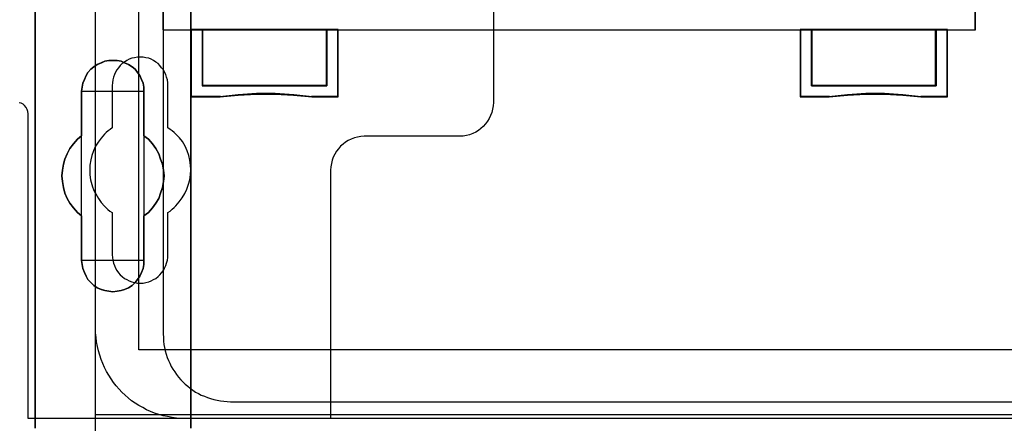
# Model space of a CAD drawing. Extents: x -631805 to -376315, y -40155 to 84873.
# Tile 92 of 256: x -615130 to -614257, y -33639 to -33281. Entities that reach past the tile are written whole.
import ezdxf

# ---------------------------------------------------------------- set-up
doc = ezdxf.new("R2010")
doc.units = 0
doc.header["$MEASUREMENT"] = 0
doc.layers.get('0').update_dxf_attribs({"color": 252})
for name, color, linetype in [('30', 7, 'Continuous'), ('45', 8, 'Continuous'), ('5', 7, 'Continuous'), ('50', 7, 'Continuous')]:
    doc.layers.add(name, color=color, linetype=linetype)

# ---------------------------------------------------------------- blocks, each defined once
blk = doc.blocks.new('*U1036')
at = {"layer": '5', "color": 7}
for points in [[(498.624489, -386.338651), (498.624489, -323.250088), (498.624489, -298.744188), (498.624489, -173.234937), (498.624489, -148.780413), (498.624489, -78.807593), (498.624489, -73.721462), (499.243182, -73.721462), (511.823274, -73.721462), (512.441967, -73.721462), (512.441967, -78.807593), (512.441967, -78.807593), (512.441967, -386.338651)], [(512.442723, -386.341247), (512.442723, -78.807635), (512.442723, -73.721462), (511.824042, -73.721462), (511.824042, -73.721462), (499.244201, -73.721462), (498.62552, -73.721462), (498.62552, -78.807635), (498.62552, -148.781036), (498.62552, -173.235764), (498.62552, -298.746057), (498.62552, -323.25216), (498.62552, -386.341247)]]:
    blk.add_lwpolyline(points, dxfattribs=at)
for points in [[(512.440072, -386.34188), (512.440072, -78.808532), (512.440072, -386.34188)], [(498.62552, -323.250036), (498.62552, -386.34188), (498.62552, -323.250036)], [(508.267581, -356.490112), (508.267581, -360.446102), (508.680179, -360.754361), (509.041202, -361.165373), (509.35065, -361.576385), (509.608524, -362.038773), (509.763248, -362.501162), (509.917972, -362.96355), (510.021122, -363.477315), (510.072696, -363.99108), (510.021122, -364.504845), (509.917972, -365.01861), (509.763248, -365.532375), (509.608524, -365.994763), (509.35065, -366.405775), (509.041202, -366.816787), (508.680179, -367.227799), (508.267581, -367.536058), (508.267581, -371.492049), (508.267581, -371.851684), (508.216007, -372.211319), (508.061283, -372.570955), (507.906558, -372.879214), (507.70026, -373.187473), (507.493961, -373.444355), (507.236087, -373.701238), (506.926639, -373.906744), (506.565616, -374.060873), (506.256168, -374.163626), (505.895145, -374.215003), (505.534122, -374.266379), (505.173099, -374.215003), (504.812076, -374.163626), (504.502628, -374.060873), (504.141605, -373.906744), (503.832156, -373.701238), (503.574283, -373.444355), (503.316409, -373.187473), (503.161685, -372.879214), (503.006961, -372.570955), (502.852237, -372.211319), (502.800662, -371.851684), (502.749087, -371.492049), (502.749087, -367.536058), (502.388064, -367.227799), (502.027041, -366.816787), (501.717593, -366.405775), (501.459719, -365.994763), (501.253421, -365.532375), (501.150271, -365.01861), (501.047122, -364.504845), (500.995547, -363.99108), (501.047122, -363.477315), (501.150271, -362.96355), (501.253421, -362.501162), (501.459719, -362.038773), (501.717593, -361.576385), (502.027041, -361.165373), (502.388064, -360.754361), (502.749087, -360.446102), (502.749087, -356.490112), (502.800662, -356.130476), (502.852237, -355.770841), (503.006961, -355.462582), (503.161685, -355.102946), (503.316409, -354.846064), (503.574283, -354.537805), (503.832156, -354.332299), (504.141605, -354.126793), (504.502628, -353.972663), (504.812076, -353.818534), (505.173099, -353.767157), (505.534122, -353.767157), (505.895145, -353.767157), (506.256168, -353.818534), (506.565616, -353.972663), (506.926639, -354.126793), (507.236087, -354.332299), (507.493961, -354.537805), (507.70026, -354.846064), (507.906558, -355.102946), (508.061283, -355.462582), (508.216007, -355.770841), (508.267581, -356.130476), (508.267581, -356.490112)], [(508.267581, -356.490112), (508.267581, -356.130476), (508.216007, -355.770841), (508.061283, -355.462582), (507.906558, -355.102946), (507.70026, -354.846064), (507.493961, -354.537805), (507.236087, -354.332299), (506.926639, -354.126793), (506.565616, -353.972663), (506.256168, -353.818534), (505.895145, -353.767157), (505.534122, -353.767157), (505.173099, -353.767157), (504.812076, -353.818534), (504.502628, -353.972663), (504.141605, -354.126793), (503.832156, -354.332299), (503.574283, -354.537805), (503.316409, -354.846064), (503.161685, -355.102946), (503.006961, -355.462582), (502.852237, -355.770841), (502.800662, -356.130476), (502.749087, -356.490112), (502.749087, -360.446102), (502.388064, -360.754361), (502.027041, -361.165373), (501.717593, -361.576385), (501.459719, -362.038773), (501.253421, -362.501162), (501.150271, -362.96355), (501.047122, -363.477315), (500.995547, -363.99108), (501.047122, -364.504845), (501.150271, -365.01861), (501.253421, -365.532375), (501.459719, -365.994763), (501.717593, -366.405775), (502.027041, -366.816787), (502.388064, -367.227799), (502.749087, -367.536058), (502.749087, -371.492049), (502.800662, -371.851684), (502.852237, -372.211319), (503.006961, -372.570955), (503.161685, -372.879214), (503.316409, -373.187473), (503.574283, -373.444355), (503.832156, -373.701238), (504.141605, -373.906744), (504.502628, -374.060873), (504.812076, -374.163626), (505.173099, -374.215003), (505.534122, -374.266379), (505.895145, -374.215003), (506.256168, -374.163626), (506.565616, -374.060873), (506.926639, -373.906744), (507.236087, -373.701238), (507.493961, -373.444355), (507.70026, -373.187473), (507.906558, -372.879214), (508.061283, -372.570955), (508.216007, -372.211319), (508.267581, -371.851684), (508.267581, -371.492049), (508.267581, -367.536058), (508.680179, -367.227799), (509.041202, -366.816787), (509.35065, -366.405775), (509.608524, -365.994763), (509.763248, -365.532375), (509.917972, -365.01861), (510.021122, -364.504845), (510.072696, -363.99108), (510.021122, -363.477315), (509.917972, -362.96355), (509.763248, -362.501162), (509.608524, -362.038773), (509.35065, -361.576385), (509.041202, -361.165373), (508.680179, -360.754361), (508.267581, -360.446102), (508.267581, -356.490112)], [(508.267581, -356.490112), (508.267581, -356.130476), (508.216007, -355.770841), (508.061283, -355.462582), (507.906558, -355.102946), (507.70026, -354.846064), (507.493961, -354.537805), (507.236087, -354.332299), (506.926639, -354.126793), (506.565616, -353.972663), (506.256168, -353.818534), (505.895145, -353.767157), (505.534122, -353.767157), (505.173099, -353.767157), (504.812076, -353.818534), (504.502628, -353.972663), (504.141605, -354.126793), (503.832156, -354.332299), (503.574283, -354.537805), (503.316409, -354.846064), (503.161685, -355.102946), (503.006961, -355.462582), (502.852237, -355.770841), (502.800662, -356.130476), (502.749087, -356.490112), (502.749087, -360.446102), (502.388064, -360.754361), (502.027041, -361.165373), (501.717593, -361.576385), (501.459719, -362.038773), (501.253421, -362.501162), (501.150271, -362.96355), (501.047122, -363.477315), (500.995547, -363.99108), (501.047122, -364.504845), (501.150271, -365.01861), (501.253421, -365.532375), (501.459719, -365.994763), (501.717593, -366.405775), (502.027041, -366.816787), (502.388064, -367.227799), (502.749087, -367.536058), (502.749087, -371.492049), (502.800662, -371.851684), (502.852237, -372.211319), (503.006961, -372.570955), (503.161685, -372.879214), (503.316409, -373.187473), (503.574283, -373.444355), (503.832156, -373.701238), (504.141605, -373.906744), (504.502628, -374.060873), (504.812076, -374.163626), (505.173099, -374.215003), (505.534122, -374.266379), (505.895145, -374.215003), (506.256168, -374.163626), (506.565616, -374.060873), (506.926639, -373.906744), (507.236087, -373.701238), (507.493961, -373.444355), (507.70026, -373.187473), (507.906558, -372.879214), (508.061283, -372.570955), (508.216007, -372.211319), (508.267581, -371.851684), (508.267581, -371.492049), (508.267581, -367.536058), (508.680179, -367.227799), (509.041202, -366.816787), (509.35065, -366.405775), (509.608524, -365.994763), (509.763248, -365.532375), (509.917972, -365.01861), (510.021122, -364.504845), (510.072696, -363.99108), (510.021122, -363.477315), (509.917972, -362.96355), (509.763248, -362.501162), (509.608524, -362.038773), (509.35065, -361.576385), (509.041202, -361.165373), (508.680179, -360.754361), (508.267581, -360.446102), (508.267581, -356.490112)], [(508.26734, -356.492089), (508.26734, -356.132193), (508.215757, -355.772296), (508.061006, -355.463813), (507.906254, -355.103916), (507.69992, -354.846847), (507.493585, -354.538365), (507.235666, -354.332709), (506.926164, -354.127054), (506.565078, -353.972813), (506.255575, -353.818571), (505.894489, -353.767157), (505.533403, -353.767157), (505.172317, -353.767157), (504.811231, -353.818571), (504.501729, -353.972813), (504.140643, -354.127054), (503.83114, -354.332709), (503.573222, -354.538365), (503.315303, -354.846847), (503.160552, -355.103916), (503.005801, -355.463813), (502.85105, -355.772296), (502.799466, -356.132193), (502.747882, -356.492089), (508.26734, -356.492089)], [(502.747882, -356.489441), (502.747882, -360.448405), (502.747882, -356.489441)], [(508.264689, -360.448405), (508.264689, -356.489441), (508.264689, -360.448405)], [(502.750533, -360.445757), (502.389213, -360.754092), (502.027892, -361.165205), (501.718188, -361.576319), (501.460102, -362.038822), (501.253633, -362.501324), (501.150399, -362.963827), (501.047164, -363.477719), (500.995547, -363.991611), (501.047164, -364.505503), (501.150399, -365.019395), (501.253633, -365.533287), (501.460102, -365.99579), (501.718188, -366.406903), (502.027892, -366.818017), (502.389213, -367.22913), (502.750533, -367.537465), (502.750533, -360.445757)], [(508.264689, -367.537465), (508.677948, -367.22913), (509.03955, -366.818017), (509.349494, -366.406903), (509.60778, -365.99579), (509.762752, -365.533287), (509.917724, -365.019395), (510.021039, -364.505503), (510.072696, -363.991611), (510.021039, -363.477719), (509.917724, -362.963827), (509.762752, -362.501324), (509.60778, -362.038822), (509.349494, -361.576319), (509.03955, -361.165205), (508.677948, -360.754092), (508.264689, -360.445757), (508.264689, -367.537465)], [(502.747882, -367.534817), (502.747882, -371.493781), (502.747882, -367.534817)], [(508.264689, -371.493781), (508.264689, -367.534817), (508.264689, -371.493781)], [(502.747882, -371.491133), (502.799466, -371.850887), (502.85105, -372.210641), (503.005801, -372.570395), (503.160552, -372.878756), (503.315303, -373.187117), (503.573222, -373.444084), (503.83114, -373.701051), (504.140643, -373.906625), (504.501729, -374.060805), (504.811231, -374.163592), (505.172317, -374.214986), (505.533403, -374.266379), (505.894489, -374.214986), (506.255575, -374.163592), (506.565078, -374.060805), (506.926164, -373.906625), (507.235666, -373.701051), (507.493585, -373.444084), (507.69992, -373.187117), (507.906254, -372.878756), (508.061006, -372.570395), (508.215757, -372.210641), (508.26734, -371.850887), (508.26734, -371.491133), (502.747882, -371.491133)]]:
    blk.add_lwpolyline(points, close=True, dxfattribs=at)
at = {"layer": '50', "color": 7}
for points in [[(503.983265, -85.921426), (839.76091, -85.921426), (839.76091, -735.000783), (503.983265, -735.000783), (503.983265, -85.921426)], [(507.824617, -92.486155), (835.919558, -92.486155), (835.919558, -379.414356), (507.824617, -379.414356), (507.824617, -92.486155)], [(839.76091, -435.77199), (503.983265, -435.77199), (503.983265, -385.150219), (839.76091, -385.150219), (839.76091, -435.77199)]]:
    blk.add_lwpolyline(points, dxfattribs=at)
blk = doc.blocks.new('*U1048')
at = {"layer": '50', "color": 7}
for points in [[(832.001083, -385.499773), (512.000243, -385.499773), (511.580239, -385.499773), (511.181235, -385.457738), (510.782232, -385.415703), (510.383228, -385.331634), (509.984225, -385.247564), (509.606221, -385.142477), (509.228218, -385.016373), (508.871215, -384.869252), (508.514212, -384.72213), (508.178209, -384.532974), (507.842206, -384.343817), (507.506203, -384.133643), (507.1912, -383.92347), (506.897197, -383.671261), (506.603195, -383.419052), (506.330192, -383.166844), (506.07819, -382.893618), (505.826188, -382.599375), (505.574186, -382.305131), (505.364184, -381.989871), (505.154182, -381.653593), (504.96518, -381.317315), (504.776178, -380.981037), (504.629177, -380.623741), (504.482176, -380.266446), (504.356175, -379.888133), (504.251174, -379.50982), (504.167173, -379.11049), (504.083172, -378.71116), (504.041172, -378.31183), (503.999172, -377.9125), (503.999172, -377.492152), (503.999172, -318.475355)], [(515.970229, -384.008872), (827.968097, -384.008872)], [(509.985212, -243.003268), (509.985212, -377.997901), (510.006212, -378.313162), (510.027212, -378.628423), (510.048212, -378.922666), (510.111213, -379.21691), (510.174213, -379.511153), (510.258213, -379.805396), (510.342213, -380.078622), (510.468214, -380.351848), (510.573214, -380.604057), (510.699214, -380.877283), (510.846215, -381.129491), (511.014215, -381.360682), (511.182216, -381.591873), (511.350216, -381.823065), (511.539217, -382.054256), (511.728217, -382.243412), (511.938218, -382.453586), (512.169218, -382.642743), (512.379219, -382.810882), (512.63122, -382.979021), (512.86222, -383.14716), (513.114221, -383.273264), (513.366222, -383.420386), (513.639222, -383.525472), (513.912223, -383.630559), (514.185224, -383.735646), (514.479225, -383.819716), (514.773226, -383.882768), (515.067226, -383.924803), (515.361227, -383.966837), (515.676228, -383.987855), (515.970229, -384.008872)]]:
    blk.add_lwpolyline(points, dxfattribs=at)
blk = doc.blocks.new('*U1049')
at = {"layer": '30', "color": 7}
for points in [[(539.273865, -263.504343), (539.273865, -357.494179), (539.251488, -357.786842), (539.206736, -358.079505), (539.139608, -358.372168), (539.027727, -358.642318), (538.89347, -358.912468), (538.759213, -359.160106), (538.580204, -359.385232), (538.378819, -359.610357), (538.177434, -359.790457), (537.953673, -359.970558), (537.707535, -360.128145), (537.439022, -360.240708), (537.170508, -360.353271), (536.879618, -360.420808), (536.588729, -360.465833), (536.297839, -360.488346), (527.817284, -360.488346), (527.526394, -360.510858), (527.213129, -360.555883), (526.944615, -360.623421), (526.676101, -360.735984), (526.407588, -360.848546), (526.16145, -361.006134), (525.937689, -361.186234), (525.713928, -361.366335), (525.534919, -361.59146), (525.35591, -361.816585), (525.199277, -362.064223), (525.06502, -362.334374), (524.975515, -362.604524), (524.908387, -362.897187), (524.863635, -363.18985), (524.841258, -363.482513), (524.841258, -385.499773), (498.012275, -385.499773), (498.012275, -358.507243), (497.989898, -358.282117), (497.92277, -358.102017), (497.833266, -357.921917), (497.699009, -357.764329), (497.564752, -357.651766), (497.385743, -357.561716), (497.206734, -357.516691)], [(539.273865, -263.504343), (539.273865, -357.494179), (539.251488, -357.786842), (539.206736, -358.079505), (539.139608, -358.372168), (539.027727, -358.642318), (538.89347, -358.912468), (538.759213, -359.160106), (538.580204, -359.385232), (538.378819, -359.610357), (538.177434, -359.790457), (537.953673, -359.970558), (537.707535, -360.128145), (537.439022, -360.240708), (537.170508, -360.353271), (536.879618, -360.420808), (536.588729, -360.465833), (536.297839, -360.488346), (527.817284, -360.488346), (527.526394, -360.510858), (527.213129, -360.555883), (526.944615, -360.623421), (526.676101, -360.735984), (526.407588, -360.848546), (526.16145, -361.006134), (525.937689, -361.186234), (525.713928, -361.366335), (525.534919, -361.59146), (525.35591, -361.816585), (525.199277, -362.064223), (525.06502, -362.334374), (524.975515, -362.604524), (524.908387, -362.897187), (524.863635, -363.18985), (524.841258, -363.482513), (524.841258, -385.499773), (498.012275, -385.499773), (498.012275, -358.507243), (497.989898, -358.282117), (497.92277, -358.102017), (497.833266, -357.921917), (497.699009, -357.764329), (497.564752, -357.651766), (497.385743, -357.561716), (497.206734, -357.516691)], [(510.408935, -370.979376), (510.408935, -367.241868), (510.610341, -367.106777), (510.789369, -366.949171), (510.968396, -366.791566), (511.125046, -366.63396), (511.415965, -366.296233), (511.684507, -365.935992), (511.908291, -365.553235), (512.087319, -365.170478), (512.243968, -364.742691), (512.35586, -364.337419), (512.422996, -363.909632), (512.445374, -363.45933), (512.422996, -363.031543), (512.35586, -362.603756), (512.266347, -362.175969), (512.109697, -361.770697), (512.020184, -361.568061), (511.93067, -361.365425), (511.818778, -361.162789), (511.706885, -360.960153), (511.438344, -360.622426), (511.125046, -360.307215), (510.968396, -360.149609), (510.789369, -360.014518), (510.610341, -359.879427), (510.408935, -359.744337), (510.408935, -355.984314), (510.386557, -355.736648), (510.364178, -355.488981), (510.297043, -355.241315), (510.229907, -355.016164), (510.118015, -354.791013), (510.006123, -354.588377), (509.849474, -354.408256), (509.692825, -354.20562), (509.536176, -354.048014), (509.334769, -353.912924), (509.133363, -353.777833), (508.931957, -353.665258), (508.708173, -353.575197), (508.46201, -353.530167), (508.215847, -353.485137), (507.969684, -353.462622), (507.701143, -353.485137), (507.45498, -353.530167), (507.208817, -353.575197), (506.985032, -353.665258), (506.761248, -353.777833), (506.559842, -353.912924), (506.358435, -354.048014), (506.179408, -354.20562), (506.022759, -354.408256), (505.888488, -354.588377), (505.754217, -354.791013), (505.664703, -355.016164), (505.57519, -355.241315), (505.508054, -355.488981), (505.485676, -355.736648), (505.463297, -355.984314), (505.463297, -359.744337), (505.28427, -359.879427), (505.105242, -360.014518), (504.926215, -360.149609), (504.769565, -360.307215), (504.478646, -360.644941), (504.210104, -361.005183), (503.98632, -361.365425), (503.807292, -361.770697), (503.673021, -362.175969), (503.561129, -362.58124), (503.493994, -363.031543), (503.471615, -363.45933), (503.493994, -363.887117), (503.538751, -364.337419), (503.605886, -364.540055), (503.650643, -364.765206), (503.717778, -364.967842), (503.807292, -365.192993), (503.896806, -365.395629), (504.008698, -365.598265), (504.12059, -365.800901), (504.254861, -366.003537), (504.501024, -366.363779), (504.769565, -366.67899), (504.926215, -366.814081), (505.082864, -366.971687), (505.261891, -367.106777), (505.463297, -367.241868), (505.463297, -370.979376), (505.485676, -371.227042), (505.508054, -371.474708), (505.57519, -371.722374), (505.664703, -371.947525), (505.754217, -372.172677), (505.888488, -372.375313), (506.022759, -372.577949), (506.179408, -372.758069), (506.358435, -372.915675), (506.559842, -373.073281), (506.761248, -373.185856), (506.985032, -373.298432), (507.208817, -373.388492), (507.45498, -373.456038), (507.701143, -373.501068), (507.969684, -373.501068), (508.215847, -373.501068), (508.46201, -373.456038), (508.708173, -373.388492), (508.931957, -373.298432), (509.133363, -373.185856), (509.334769, -373.073281), (509.536176, -372.915675), (509.692825, -372.758069), (509.849474, -372.577949), (510.006123, -372.375313), (510.118015, -372.172677), (510.229907, -371.947525), (510.297043, -371.722374), (510.364178, -371.474708), (510.386557, -371.227042), (510.408935, -370.979376)]]:
    blk.add_lwpolyline(points, dxfattribs=at)
blk = doc.blocks.new('*U1050')
at = {"layer": '45', "color": 7}
for points in [[(582.040387, -268.997671), (509.961353, -268.997671), (509.961353, -351.066058), (582.040387, -351.066058), (582.040387, -268.997671)], [(582.016528, -269.021504), (509.982561, -269.021504), (509.982561, -351.044873), (582.016528, -351.044873), (582.016528, -269.021504)], [(524.511868, -356.008568), (513.462033, -356.008568), (513.462033, -351.02104), (512.455978, -351.02104), (512.455978, -357.000532), (515.021418, -357.000532), (516.647873, -356.828739), (518.279918, -356.745613), (519.92314, -356.745613), (521.560774, -356.828739), (523.192818, -357.000532), (525.512334, -357.000532), (525.512334, -351.02104), (524.511868, -351.02104), (524.511868, -356.008568)], [(524.515544, -351.02104), (513.45807, -351.02104), (513.45807, -356.015425), (524.515544, -356.015425), (524.515544, -351.02104)], [(578.539707, -356.008568), (567.489872, -356.008568), (567.489872, -351.02104), (566.489406, -351.02104), (566.489406, -357.000532), (569.049257, -357.000532), (570.681301, -356.828739), (572.307756, -356.745613), (573.950979, -356.745613), (575.594202, -356.828739), (577.215068, -357.000532), (579.545761, -357.000532), (579.545761, -351.02104), (578.539707, -351.02104), (578.539707, -356.008568)], [(567.486196, -351.02104), (567.486196, -356.015425), (578.541019, -356.015425), (578.541019, -351.02104), (573.010811, -351.02104), (567.486196, -351.02104)]]:
    blk.add_lwpolyline(points, close=True, dxfattribs=at)
at = {"layer": '45', "color": 139}
blk.add_lwpolyline([(582.040387, -268.997671), (509.961353, -268.997671), (509.961353, -351.066058), (582.040387, -351.066058), (582.040387, -268.997671)], close=True, dxfattribs=at)
for points in [[(512.455978, -351.02104), (512.455978, -357.000532)], [(513.45807, -351.02104), (513.45807, -356.015425)], [(524.467825, -356.015425), (524.467825, -351.02104)], [(525.464615, -351.02104), (525.464615, -357.000532)], [(566.489406, -351.02104), (566.489406, -357.000532)], [(573.034816, -351.02104), (566.489406, -351.02104)], [(567.486196, -351.02104), (567.486196, -356.015425)], [(578.495951, -356.015425), (578.495951, -351.02104)], [(579.498043, -351.02104), (579.498043, -357.000532)], [(513.45807, -355.970407), (524.515544, -355.970407)], [(567.486196, -355.970407), (578.541019, -355.970407)], [(515.059296, -356.955513), (512.455978, -356.955513)], [(523.20063, -357.000532), (521.56506, -356.79887), (519.923889, -356.701292), (518.277116, -356.701292), (516.641546, -356.79887), (515.011578, -357.000532)], [(525.512334, -356.955513), (523.155562, -356.955513)], [(569.084771, -356.955513), (566.489406, -356.955513)], [(577.223453, -357.000532), (575.599027, -356.79887), (573.952194, -356.701292), (572.305361, -356.701292), (570.675333, -356.79887), (569.039703, -357.000532)], [(579.545761, -356.955513), (577.175735, -356.955513)]]:
    blk.add_lwpolyline(points, dxfattribs=at)
at = {"layer": '45', "color": 59}
for points in [[(524.511868, -356.008568), (513.462033, -356.008568), (513.462033, -351.02104), (512.455978, -351.02104), (512.455978, -357.000532), (515.021418, -357.000532), (516.647873, -356.828739), (518.279918, -356.745613), (519.92314, -356.745613), (521.560774, -356.828739), (523.192818, -357.000532), (525.512334, -357.000532), (525.512334, -351.02104), (524.511868, -351.02104), (524.511868, -356.008568)], [(524.49391, -355.994412), (513.479973, -355.994412), (513.479973, -351.042225), (512.477187, -351.042225), (512.477187, -356.979346), (515.034292, -356.979346), (516.655463, -356.808771), (518.282205, -356.726235), (519.92009, -356.726235), (521.552403, -356.808771), (523.179146, -356.979346), (525.491125, -356.979346), (525.491125, -351.042225), (524.49391, -351.042225), (524.49391, -355.994412)], [(524.515544, -351.02104), (513.45807, -351.02104), (513.45807, -356.015425), (524.515544, -356.015425), (524.515544, -351.02104)], [(524.494335, -351.042225), (513.481929, -351.042225), (513.481929, -355.99424), (524.494335, -355.99424), (524.494335, -351.042225)], [(578.539707, -356.008568), (567.489872, -356.008568), (567.489872, -351.02104), (566.489406, -351.02104), (566.489406, -357.000532), (569.049257, -357.000532), (570.681301, -356.828739), (572.307756, -356.745613), (573.950979, -356.745613), (575.594202, -356.828739), (577.215068, -357.000532), (579.545761, -357.000532), (579.545761, -351.02104), (578.539707, -351.02104), (578.539707, -356.008568)], [(578.51932, -355.994412), (567.507627, -355.994412), (567.507627, -351.042225), (566.510615, -351.042225), (566.510615, -356.979346), (569.061629, -356.979346), (570.68804, -356.808771), (572.308881, -356.726235), (573.946432, -356.726235), (575.583982, -356.808771), (577.199254, -356.979346), (579.521902, -356.979346), (579.521902, -351.042225), (578.51932, -351.042225), (578.51932, -355.994412)], [(567.486196, -351.02104), (567.486196, -356.015425), (578.541019, -356.015425), (578.541019, -351.02104), (573.010811, -351.02104), (567.486196, -351.02104)], [(567.507404, -351.042225), (567.507404, -355.99424), (578.51981, -355.99424), (578.51981, -351.042225), (573.010822, -351.042225), (567.507404, -351.042225)]]:
    blk.add_lwpolyline(points, close=True, dxfattribs=at)

msp = doc.modelspace()

# ---------------------------------------------------------------- block references
at = {"xscale": 10, "yscale": 10, "zscale": 10}
for name in ['*U1036', '*U1049', '*U1048', '*U1050']:
    msp.add_blockref(name, (-620103.09, -29779.66), dxfattribs=at)

doc.saveas('drawing.dxf')
